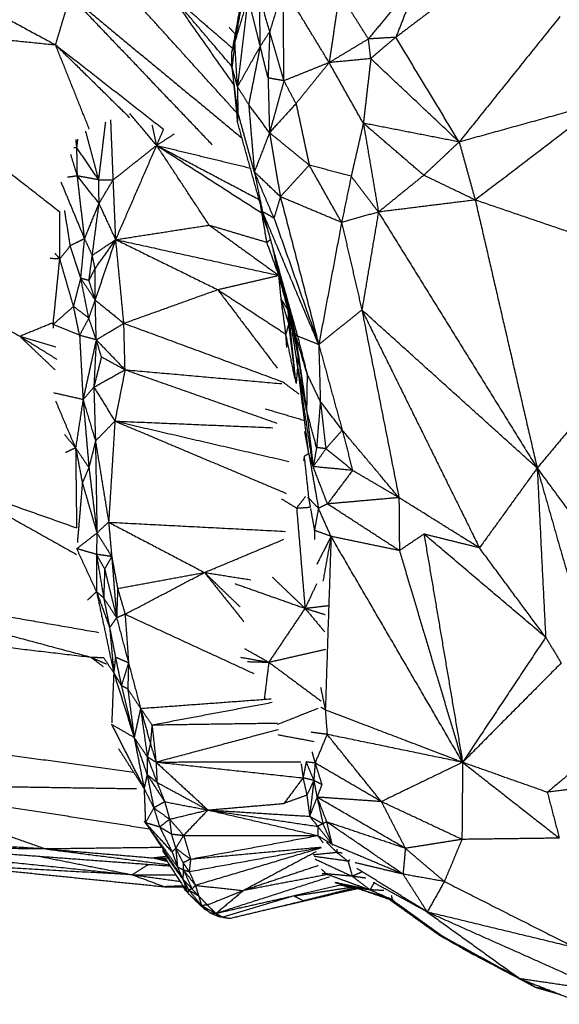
# Model space of a CAD drawing. Header units: millimetres. Extents: x 73 to 109.5, y 0 to 89.7.
# Tile 38 of 83: x 98.4 to 103.6, y 43.5 to 52.9. Entities that reach past the tile are written whole.
import ezdxf

# ---------------------------------------------------------------- set-up
doc = ezdxf.new("R2010")
doc.units = ezdxf.units.MM
doc.header["$MEASUREMENT"] = 0
doc.layers.add('Make2D$visible$lines', color=7, linetype='Continuous', true_color=0x000000)

msp = doc.modelspace()

# ---------------------------------------------------------------- linework, layer by layer
at = {"layer": 'Make2D$visible$lines'}
for points in [[(100.7082, 54.0705), (100.5745, 53.3467), (100.4407, 52.6228)], [(96.7528, 53.7709), (97.7561, 53.2288), (98.7593, 52.6867)], [(100.6288, 53.6127), (100.549, 53.1639), (100.4692, 52.7151)], [(100.4847, 52.0413), (99.8907, 52.6965), (99.2966, 53.3517)], [(102.2388, 53.3504), (101.9913, 53.0466), (101.7438, 52.7428)], [(102.2388, 53.3504), (102.1219, 53.0544), (102.005, 52.7584)], [(100.9303, 53.2386), (100.8661, 53.0252), (100.8018, 52.8118)], [(101.3689, 52.5173), (101.1496, 52.8779), (100.9303, 53.2386)], [(100.9374, 52.3443), (100.9338, 52.7914), (100.9303, 53.2386)], [(98.7593, 52.6867), (98.8291, 52.9194), (98.8988, 53.1521)], [(98.8988, 53.1521), (99.7181, 52.4754), (100.5373, 51.7987)], [(98.8988, 53.1521), (99.5763, 52.4427), (100.2538, 51.7334)], [(99.8561, 53.1662), (100.1514, 52.9106), (100.4467, 52.6551)], [(100.442, 52.4794), (100.149, 52.8228), (99.8561, 53.1662)], [(100.4584, 52.3091), (100.1572, 52.7376), (99.8561, 53.1662)], [(100.5956, 53.1384), (100.5324, 52.9268), (100.4692, 52.7151)], [(100.5956, 53.1384), (100.5449, 52.7134), (100.4942, 52.2883)], [(100.7113, 52.6738), (100.6535, 52.9061), (100.5956, 53.1384)], [(100.7113, 52.6738), (100.7085, 52.9115), (100.7057, 53.1492)], [(100.8018, 52.8118), (100.7537, 52.9805), (100.7057, 53.1492)], [(101.4669, 53.1803), (101.4179, 52.8488), (101.3689, 52.5173)], [(101.7438, 52.7428), (101.6053, 52.9615), (101.4669, 53.1803)], [(102.4627, 53.1047), (102.2339, 52.9315), (102.005, 52.7584)], [(103.5705, 52.957), (103.0898, 52.3588), (102.609, 51.7606)], [(96.4506, 52.9241), (97.6246, 52.0098), (98.7987, 51.0955)], [(96.4506, 52.9241), (97.605, 52.8054), (98.7593, 52.6867)], [(100.4719, 52.7915), (100.4433, 52.8224), (100.4147, 52.8532)], [(100.8018, 52.8118), (100.7566, 52.7428), (100.7113, 52.6738)], [(100.8018, 52.8118), (100.7938, 52.5914), (100.7857, 52.371)], [(100.9374, 52.3443), (100.8696, 52.5781), (100.8018, 52.8118)], [(102.005, 52.7584), (101.8744, 52.7506), (101.7438, 52.7428)], [(102.005, 52.7584), (101.8855, 52.6567), (101.7661, 52.5549)], [(102.609, 51.7606), (102.307, 52.2595), (102.005, 52.7584)], [(99.081, 51.883), (98.9202, 52.2848), (98.7593, 52.6867)], [(98.7593, 52.6867), (99.1117, 52.3403), (99.4641, 51.9939)], [(98.7593, 52.6867), (99.2747, 52.2843), (99.7901, 51.8818)], [(100.4692, 52.7151), (100.455, 52.669), (100.4407, 52.6228)], [(100.4692, 52.7151), (100.4556, 52.5951), (100.4421, 52.4751)], [(100.4942, 52.2883), (100.4817, 52.5017), (100.4692, 52.7151)], [(100.7113, 52.6738), (100.6027, 52.4811), (100.4942, 52.2883)], [(100.7113, 52.6738), (100.6563, 52.3965), (100.6012, 52.1192)], [(100.7857, 52.371), (100.7485, 52.5224), (100.7113, 52.6738)], [(101.7438, 52.7428), (101.5564, 52.63), (101.3689, 52.5173)], [(101.7661, 52.5549), (101.7549, 52.6489), (101.7438, 52.7428)], [(100.442, 52.4794), (100.4414, 52.5511), (100.4407, 52.6228)], [(100.4976, 52.0458), (100.4698, 52.2604), (100.4421, 52.4751)], [(100.4942, 52.2883), (100.4681, 52.3817), (100.4421, 52.4751)], [(101.3674, 52.5167), (101.1524, 52.4305), (100.9374, 52.3443)], [(101.3689, 52.5173), (101.211, 52.3222), (101.0531, 52.1272)], [(101.7661, 52.5549), (101.5675, 52.5361), (101.3689, 52.5173)], [(101.6948, 51.9397), (101.5319, 52.2285), (101.3689, 52.5173)], [(101.7661, 52.5549), (101.7305, 52.2473), (101.6948, 51.9397)], [(102.609, 51.7606), (102.1875, 52.1577), (101.7661, 52.5549)], [(100.4433, 52.4625), (100.4681, 52.2104), (100.4929, 51.9582)], [(100.6012, 52.1192), (100.5477, 52.2038), (100.4942, 52.2883)], [(100.4942, 52.2883), (100.4959, 52.1671), (100.4976, 52.0458)], [(100.7857, 52.371), (100.7928, 52.1101), (100.7999, 51.8491)], [(100.9374, 52.3443), (100.8615, 52.3577), (100.7857, 52.371)], [(100.9374, 52.3443), (100.8686, 52.0967), (100.7999, 51.8491)], [(101.0531, 52.1272), (100.9952, 52.2357), (100.9374, 52.3443)], [(100.6012, 52.1192), (100.6281, 51.7977), (100.6551, 51.4762)], [(100.7999, 51.8491), (100.7006, 51.9841), (100.6012, 52.1192)], [(101.0531, 52.1272), (100.9265, 51.9881), (100.7999, 51.8491)], [(101.0531, 52.1272), (101.116, 51.8335), (101.1789, 51.5398)], [(103.988, 52.1419), (103.2985, 51.9513), (102.609, 51.7606)], [(103.988, 52.1419), (103.3751, 51.6747), (102.7623, 51.2074)], [(99.7237, 51.7284), (99.5951, 51.8809), (99.4665, 52.0334)], [(100.4976, 52.0458), (100.4952, 52.002), (100.4929, 51.9582)], [(100.6551, 51.4762), (100.5763, 51.761), (100.4976, 52.0458)], [(99.1711, 51.3995), (99.2043, 51.6759), (99.2376, 51.9522)], [(99.3094, 51.4006), (99.2979, 51.6859), (99.2864, 51.9712)], [(99.7237, 51.7284), (99.7028, 51.8248), (99.6819, 51.9212)], [(100.7326, 51.0975), (100.6127, 51.5279), (100.4929, 51.9582)], [(101.6948, 51.9397), (101.6369, 51.6868), (101.5789, 51.434)], [(102.609, 51.7606), (102.1519, 51.8501), (101.6948, 51.9397)], [(101.6948, 51.9397), (101.7668, 51.5161), (101.8388, 51.0925)], [(102.2713, 51.4435), (101.9831, 51.6916), (101.6948, 51.9397)], [(99.1711, 51.3995), (99.1091, 51.6316), (99.0471, 51.8637)], [(99.7237, 51.7284), (99.7569, 51.8051), (99.7901, 51.8818)], [(99.7237, 51.7284), (99.8074, 51.7831), (99.8911, 51.8379)], [(100.7999, 51.8491), (100.7275, 51.6626), (100.6551, 51.4762)], [(100.7999, 51.8491), (100.8517, 51.5437), (100.9035, 51.2383)], [(101.1787, 51.5399), (100.9893, 51.6945), (100.7999, 51.8491)], [(98.9625, 51.706), (98.9585, 51.7446), (98.9544, 51.7832)], [(98.9625, 51.706), (98.967, 51.7462), (98.9714, 51.7864)], [(99.3094, 51.4006), (99.5166, 51.5645), (99.7237, 51.7284)], [(99.3337, 50.8301), (99.5287, 51.2792), (99.7237, 51.7284)], [(99.7237, 51.7284), (100.2121, 51.4705), (100.7005, 51.2127)], [(99.7237, 51.7284), (100.1705, 51.6201), (100.6172, 51.5118)], [(99.7237, 51.7284), (100.2255, 51.4058), (100.7273, 51.0833)], [(100.2241, 50.9682), (99.9739, 51.3483), (99.7237, 51.7284)], [(102.609, 51.7606), (102.4401, 51.6021), (102.2713, 51.4435)], [(102.609, 51.7606), (102.6857, 51.484), (102.7623, 51.2074)], [(98.9673, 51.4369), (98.9359, 51.5392), (98.9045, 51.6415)], [(98.9625, 51.706), (98.9486, 51.7052), (98.9347, 51.7043)], [(98.9673, 51.4369), (98.9649, 51.5715), (98.9625, 51.706)], [(99.1711, 51.3995), (99.0668, 51.5528), (98.9625, 51.706)], [(101.1787, 51.5396), (101.0411, 51.389), (100.9035, 51.2383)], [(101.4876, 50.9937), (101.3332, 51.2667), (101.1789, 51.5398)], [(101.5789, 51.434), (101.3789, 51.4869), (101.1789, 51.5398)], [(98.9673, 51.4369), (98.9201, 51.4304), (98.8729, 51.4238)], [(99.1711, 51.3995), (99.0692, 51.4182), (98.9673, 51.4369)], [(99.1743, 51.1751), (99.0708, 51.306), (98.9673, 51.4369)], [(99.0362, 50.839), (99.0017, 51.138), (98.9673, 51.4369)], [(100.6551, 51.4762), (100.6938, 51.2868), (100.7326, 51.0975)], [(100.8427, 51.035), (100.7489, 51.2556), (100.6551, 51.4762)], [(100.9035, 51.2383), (100.7793, 51.3572), (100.6551, 51.4762)], [(102.2713, 51.4435), (102.0551, 51.268), (101.8388, 51.0925)], [(102.7623, 51.2074), (102.5168, 51.3255), (102.2713, 51.4435)], [(99.0362, 50.839), (98.9244, 51.1086), (98.8127, 51.3783)], [(99.1711, 51.3995), (99.2402, 51.4001), (99.3094, 51.4006)], [(99.1743, 51.1751), (99.1727, 51.2873), (99.1711, 51.3995)], [(99.1743, 51.1751), (99.2418, 51.2879), (99.3094, 51.4006)], [(99.3337, 50.8301), (99.3216, 51.1154), (99.3094, 51.4006)], [(101.5789, 51.434), (101.5333, 51.2138), (101.4876, 50.9937)], [(101.8388, 51.0925), (101.7089, 51.2633), (101.5789, 51.434)], [(96.0432, 51.2219), (97.2301, 50.5659), (98.4169, 49.9098)], [(99.0362, 50.839), (99.1052, 51.007), (99.1743, 51.1751)], [(99.1095, 50.6809), (99.1419, 50.928), (99.1743, 51.1751)], [(99.3337, 50.8301), (99.254, 51.0026), (99.1743, 51.1751)], [(100.7273, 51.0833), (100.7211, 51.1212), (100.7148, 51.1592)], [(100.9035, 51.2383), (100.8731, 51.1366), (100.8427, 51.035)], [(100.9035, 51.2383), (101.0866, 50.5337), (101.2696, 49.829)], [(101.4876, 50.9937), (101.1955, 51.116), (100.9035, 51.2383)], [(102.7623, 51.2074), (102.3006, 51.15), (101.8388, 51.0925)], [(102.7623, 51.2074), (103.0576, 49.9299), (103.3528, 48.6523)], [(104.8841, 50.4829), (103.8232, 50.8452), (102.7623, 51.2074)], [(98.7995, 50.6475), (98.7991, 50.8715), (98.7987, 51.0955)], [(98.8998, 50.772), (98.8733, 50.9392), (98.8467, 51.1065)], [(100.7746, 50.8049), (100.751, 50.9441), (100.7273, 51.0833)], [(100.7745, 50.9464), (100.7509, 51.0149), (100.7273, 51.0833)], [(100.7379, 51.0788), (100.7326, 51.081), (100.7273, 51.0833)], [(100.8427, 51.035), (100.7877, 51.0662), (100.7326, 51.0975)], [(100.7326, 51.0975), (100.8997, 50.5038), (101.0669, 49.9102)], [(101.2696, 49.829), (101.0011, 50.4633), (100.7326, 51.0975)], [(101.8388, 51.0925), (101.6632, 51.0431), (101.4876, 50.9937)], [(101.8388, 51.0925), (101.7598, 50.6259), (101.6808, 50.1594)], [(101.8388, 51.0925), (102.5958, 49.8724), (103.3528, 48.6523)], [(99.3337, 50.8301), (99.7789, 50.8991), (100.2241, 50.9682)], [(100.2241, 50.9682), (100.4994, 50.8866), (100.7746, 50.8049)], [(100.2241, 50.9682), (100.5567, 50.7284), (100.8893, 50.4885)], [(100.8427, 51.035), (101.0562, 50.432), (101.2696, 49.829)], [(101.4876, 50.9937), (101.3786, 50.4113), (101.2696, 49.829)], [(101.4876, 50.9937), (101.5842, 50.5765), (101.6808, 50.1594)], [(99.0362, 50.839), (98.968, 50.8055), (98.8998, 50.772)], [(99.0001, 50.4607), (99.0181, 50.6499), (99.0362, 50.839)], [(99.1095, 50.6809), (99.0728, 50.76), (99.0362, 50.839)], [(99.1095, 50.6809), (99.2216, 50.7555), (99.3337, 50.8301)], [(99.1357, 50.5528), (99.2347, 50.6915), (99.3337, 50.8301)], [(99.1377, 50.2537), (99.2357, 50.5419), (99.3337, 50.8301)], [(99.3337, 50.8301), (100.1115, 50.6593), (100.8893, 50.4885)], [(99.3337, 50.8301), (99.8198, 50.5916), (100.3059, 50.3532)], [(99.4106, 50.0322), (99.3722, 50.4311), (99.3337, 50.8301)], [(100.7746, 50.8049), (100.7913, 50.8173), (100.808, 50.8297)], [(100.8893, 50.4885), (100.832, 50.6467), (100.7746, 50.8049)], [(98.7995, 50.6475), (98.7765, 50.6725), (98.7535, 50.6975)], [(98.8998, 50.772), (98.8496, 50.7097), (98.7995, 50.6475)], [(99.0001, 50.4607), (98.9499, 50.6163), (98.8998, 50.772)], [(100.8893, 50.4885), (100.8628, 50.609), (100.8362, 50.7294)], [(98.7995, 50.6475), (98.7532, 50.6481), (98.7069, 50.6487)], [(98.7361, 50.0216), (98.7678, 50.3346), (98.7995, 50.6475)], [(98.9309, 50.1925), (98.8652, 50.42), (98.7995, 50.6475)], [(99.0779, 50.44), (99.0937, 50.5605), (99.1095, 50.6809)], [(99.1357, 50.5528), (99.1226, 50.6169), (99.1095, 50.6809)], [(100.9749, 50.1703), (100.9146, 50.4178), (100.8543, 50.6653)], [(99.0779, 50.44), (99.1067, 50.4963), (99.1356, 50.5526)], [(99.1377, 50.2537), (99.1367, 50.4032), (99.1357, 50.5527)], [(98.9309, 50.1925), (98.9655, 50.3266), (99.0001, 50.4607)], [(99.1377, 50.2537), (99.0689, 50.3572), (99.0001, 50.4607)], [(99.0765, 50.0821), (99.0383, 50.2714), (99.0001, 50.4607)], [(99.0779, 50.44), (99.039, 50.4504), (99.0001, 50.4607)], [(99.1377, 50.2537), (99.1078, 50.3469), (99.0779, 50.44)], [(100.3059, 50.3532), (100.5976, 50.4208), (100.8893, 50.4885)], [(100.9786, 50.1548), (100.934, 50.3217), (100.8893, 50.4885)], [(100.9109, 50.2644), (100.9001, 50.3765), (100.8893, 50.4885)], [(104.8841, 50.4829), (104.1185, 49.5676), (103.3528, 48.6523)], [(99.4106, 50.0322), (99.8583, 50.1927), (100.3059, 50.3532)], [(100.3059, 50.3532), (100.631, 50.1409), (100.9562, 49.9286)], [(100.3059, 50.3532), (100.5901, 49.9782), (100.8744, 49.6032)], [(100.9786, 50.1548), (100.9551, 50.2728), (100.9316, 50.3907)], [(99.0765, 50.0821), (99.1071, 50.1679), (99.1377, 50.2537)], [(99.147, 49.8747), (99.1423, 50.0642), (99.1377, 50.2537)], [(99.1377, 50.2537), (99.2742, 50.1429), (99.4106, 50.0322)], [(100.9835, 50.0314), (100.9472, 50.1479), (100.9109, 50.2644)], [(100.9562, 49.9286), (100.9335, 50.0965), (100.9109, 50.2644)], [(100.9786, 50.1548), (100.9448, 50.2096), (100.9109, 50.2644)], [(100.9701, 50.2525), (100.9744, 50.2036), (100.9786, 50.1548)], [(101.0522, 49.4666), (101.0114, 49.8596), (100.9705, 50.2525)], [(101.068, 49.629), (101.0207, 49.9356), (100.9734, 50.2422)], [(101.0707, 49.7385), (101.0241, 49.9831), (100.9775, 50.2277)], [(98.9309, 50.1925), (98.8335, 50.1071), (98.7361, 50.0216)], [(99.0765, 50.0821), (99.0037, 50.1373), (98.9309, 50.1925)], [(98.9881, 49.9177), (98.9595, 50.0551), (98.9309, 50.1925)], [(100.9835, 50.0314), (100.9811, 50.0931), (100.9786, 50.1548)], [(101.0166, 49.8), (100.9976, 49.9774), (100.9786, 50.1548)], [(101.0443, 49.935), (101.0148, 50.0674), (100.9853, 50.1999)], [(101.6808, 50.1594), (101.4752, 49.9942), (101.2696, 49.829)], [(101.6808, 50.1594), (101.8577, 49.2649), (102.0345, 48.3704)], [(101.6808, 50.1594), (102.2417, 49.0254), (102.8027, 47.8914)], [(103.3528, 48.6523), (102.5168, 49.4058), (101.6808, 50.1594)], [(98.4169, 49.9098), (98.5739, 49.9738), (98.7309, 50.0378)], [(98.7361, 50.0216), (98.7323, 50.0256), (98.7285, 50.0296)], [(99.0765, 50.0821), (99.0323, 49.9999), (98.9881, 49.9177)], [(99.147, 49.8747), (99.1117, 49.9784), (99.0765, 50.0821)], [(99.147, 49.8747), (99.2788, 49.9534), (99.4106, 50.0322)], [(99.4222, 49.5895), (99.4164, 49.8109), (99.4106, 50.0322)], [(99.4106, 50.0322), (100.1658, 49.754), (100.921, 49.4758)], [(100.9835, 50.0314), (100.9698, 49.98), (100.9562, 49.9286)], [(101.0507, 49.4777), (101.0171, 49.7546), (100.9835, 50.0314)], [(98.7361, 50.0216), (98.7349, 50.0216), (98.7337, 50.0216)], [(98.7361, 50.0216), (98.7359, 50.0038), (98.7357, 49.9859)], [(98.9881, 49.9177), (98.8621, 49.9697), (98.7361, 50.0216)], [(101.0669, 49.9102), (101.0556, 49.9226), (101.0443, 49.935)], [(101.0443, 49.935), (101.099, 49.5696), (101.1536, 49.2042)], [(101.1586, 49.5492), (101.1014, 49.7421), (101.0443, 49.935)], [(98.4169, 49.9098), (98.589, 49.8589), (98.761, 49.808)], [(98.4169, 49.9098), (98.5939, 49.7999), (98.771, 49.69)], [(98.4169, 49.9098), (98.5851, 49.7495), (98.7533, 49.5891)], [(98.9881, 49.9177), (99.0046, 49.6124), (99.0211, 49.3071)], [(99.147, 49.8747), (99.0676, 49.8962), (98.9881, 49.9177)], [(99.147, 49.8747), (99.0841, 49.59), (99.0212, 49.3052)], [(99.147, 49.8747), (99.1356, 49.6493), (99.1243, 49.424)], [(99.1967, 49.7127), (99.1719, 49.7937), (99.147, 49.8747)], [(99.147, 49.8747), (99.2846, 49.7321), (99.4222, 49.5895)], [(100.9653, 49.8002), (100.9608, 49.8644), (100.9562, 49.9286)], [(101.0434, 49.5028), (100.9998, 49.7157), (100.9562, 49.9286)], [(101.0497, 49.895), (101.0602, 49.8168), (101.0707, 49.7385)], [(101.0669, 49.9102), (101.1127, 49.7297), (101.1586, 49.5492)], [(101.2696, 49.829), (101.1683, 49.8696), (101.0669, 49.9102)], [(101.0183, 49.7839), (101.0176, 49.7902), (101.0169, 49.7965)], [(101.2696, 49.829), (101.3816, 49.4216), (101.4936, 49.0141)], [(101.2696, 49.829), (101.2771, 49.5588), (101.2845, 49.2885)], [(99.1967, 49.7127), (99.1605, 49.5684), (99.1243, 49.424)], [(99.1967, 49.7127), (99.3095, 49.6511), (99.4222, 49.5895)], [(101.0706, 49.7347), (101.0693, 49.6819), (101.068, 49.629)], [(101.1364, 49.3153), (101.1035, 49.5269), (101.0707, 49.7385)], [(99.1243, 49.424), (99.2732, 49.5068), (99.4222, 49.5895)], [(99.4222, 49.5895), (99.3737, 49.3448), (99.3252, 49.1)], [(99.4222, 49.5895), (100.1698, 49.5232), (100.9174, 49.4568)], [(99.4222, 49.5895), (100.1455, 49.3356), (100.8688, 49.0817)], [(101.068, 49.629), (101.061, 49.5437), (101.0541, 49.4584)], [(101.2161, 48.6695), (101.142, 49.1493), (101.068, 49.629)], [(101.1536, 49.2042), (101.1108, 49.4166), (101.068, 49.629)], [(101.1746, 48.7912), (101.1213, 49.2101), (101.068, 49.629)], [(100.9213, 49.4774), (101.0002, 49.4182), (101.079, 49.359)], [(101.1586, 49.5492), (101.1561, 49.3767), (101.1536, 49.2042)], [(101.2845, 49.2885), (101.2216, 49.4188), (101.1586, 49.5492)], [(99.1243, 49.424), (99.0727, 49.3646), (99.0212, 49.3052)], [(99.1243, 49.424), (99.1319, 49.1667), (99.1396, 48.9093)], [(99.1243, 49.424), (99.2248, 49.262), (99.3252, 49.1)], [(99.0212, 49.3052), (98.8815, 49.3367), (98.7417, 49.3681)], [(98.9505, 48.8451), (98.8561, 49.0676), (98.7618, 49.2901)], [(99.0212, 49.3052), (98.9858, 49.0752), (98.9505, 48.8451)], [(99.0212, 49.3052), (99.0804, 49.1073), (99.1396, 48.9093)], [(99.0212, 49.3052), (99.0493, 48.981), (99.0774, 48.6567)], [(101.2842, 49.2841), (101.2666, 49.0661), (101.2491, 48.8481)], [(101.2845, 49.2885), (101.3109, 49.0626), (101.3372, 48.8367)], [(101.4936, 49.0141), (101.3891, 49.1513), (101.2845, 49.2885)], [(100.7591, 49.2172), (100.9468, 49.1617), (101.1345, 49.1062)], [(101.2491, 48.8481), (101.2014, 49.0262), (101.1536, 49.2042)], [(101.1536, 49.2042), (101.1851, 48.935), (101.2167, 48.6657)], [(99.3252, 49.1), (99.2324, 49.0047), (99.1396, 48.9093)], [(99.3252, 49.1), (99.2954, 48.6181), (99.2655, 48.1362)], [(99.3252, 49.1), (100.155, 48.9077), (100.9848, 48.7153)], [(99.3252, 49.1), (100.1427, 48.7556), (100.9602, 48.4112)], [(99.3252, 49.1), (100.0788, 49.0686), (100.8323, 49.0372)], [(101.1746, 48.7912), (101.1554, 48.8962), (101.1362, 49.0011)], [(101.4936, 49.0141), (101.4154, 48.9254), (101.3372, 48.8367)], [(101.4936, 49.0141), (101.5426, 48.8221), (101.5916, 48.63)], [(102.0345, 48.3704), (101.7641, 48.6922), (101.4936, 49.0141)], [(98.9505, 48.8451), (98.8968, 48.9093), (98.8431, 48.9735)], [(99.1396, 48.9093), (99.1085, 48.783), (99.0774, 48.6567)], [(99.1396, 48.9093), (99.1468, 48.4711), (99.1541, 48.033)], [(99.1396, 48.9093), (99.2025, 48.5228), (99.2655, 48.1362)], [(98.9505, 48.8451), (98.9024, 48.8225), (98.8543, 48.7998)], [(98.9505, 48.8451), (98.9826, 48.6781), (99.0147, 48.511)], [(99.0774, 48.6567), (99.0139, 48.7509), (98.9505, 48.8451)], [(98.9505, 48.8451), (98.9551, 48.464), (98.9597, 48.0829)], [(101.2491, 48.8481), (101.2329, 48.7569), (101.2167, 48.6657)], [(101.3372, 48.8367), (101.2769, 48.7512), (101.2167, 48.6657)], [(101.3372, 48.8367), (101.2932, 48.8424), (101.2491, 48.8481)], [(101.5916, 48.63), (101.4644, 48.7334), (101.3372, 48.8367)], [(101.1305, 48.7629), (101.128, 48.7427), (101.1255, 48.7225)], [(101.1746, 48.7912), (101.1525, 48.777), (101.1305, 48.7629)], [(101.1305, 48.7629), (101.1516, 48.5653), (101.1727, 48.3678)], [(101.2154, 48.6693), (101.195, 48.7303), (101.1746, 48.7912)], [(101.1746, 48.7912), (101.2205, 48.53), (101.2665, 48.2688)], [(99.0774, 48.6567), (99.046, 48.5838), (99.0147, 48.511)], [(99.0774, 48.6567), (99.1158, 48.3448), (99.1541, 48.033)], [(101.3528, 48.3102), (101.2847, 48.488), (101.2167, 48.6657)], [(101.5916, 48.63), (101.4041, 48.6479), (101.2167, 48.6657)], [(101.5916, 48.63), (101.4722, 48.4701), (101.3528, 48.3102)], [(102.0345, 48.3704), (101.813, 48.5002), (101.5916, 48.63)], [(103.3528, 48.6523), (103.0777, 48.2718), (102.8027, 47.8914)], [(103.3528, 48.6523), (103.3933, 47.8459), (103.4338, 47.0395)], [(103.3528, 48.6523), (103.5846, 47.8425), (103.8165, 47.0328)], [(103.3528, 48.6523), (103.8243, 48.0117), (104.2959, 47.3712)], [(97.7378, 48.5135), (98.3487, 48.1713), (98.9596, 47.829)], [(97.7378, 48.5135), (98.3487, 48.2982), (98.9597, 48.0829)], [(99.0147, 48.511), (98.9908, 48.2261), (98.967, 47.9412)], [(99.0147, 48.511), (99.0844, 48.272), (99.1541, 48.033)], [(100.9141, 48.3597), (100.986, 48.315), (101.058, 48.2704)], [(101.058, 48.2704), (101.1008, 48.3258), (101.1437, 48.3812)], [(101.1727, 48.3678), (101.1678, 48.3674), (101.1629, 48.367)], [(101.1727, 48.3678), (101.1807, 48.3236), (101.1887, 48.2794)], [(101.2665, 48.2688), (101.2196, 48.3183), (101.1727, 48.3678)], [(102.0345, 48.3704), (101.6936, 48.3403), (101.3528, 48.3102)], [(102.0345, 48.3704), (102.0367, 48.1178), (102.039, 47.8653)], [(102.8027, 47.8914), (102.4186, 48.1309), (102.0345, 48.3704)], [(101.058, 48.2704), (101.1233, 48.2749), (101.1887, 48.2794)], [(101.058, 48.2704), (101.0984, 47.7927), (101.1387, 47.315)], [(101.1911, 48.2661), (101.2098, 48.1622), (101.2285, 48.0583)], [(101.2665, 48.2688), (101.2475, 48.1636), (101.2285, 48.0583)], [(101.3528, 48.3102), (101.3096, 48.2895), (101.2665, 48.2688)], [(101.3868, 48.0012), (101.3267, 48.135), (101.2665, 48.2688)], [(102.039, 47.8653), (101.6959, 48.0877), (101.3528, 48.3102)], [(99.2655, 48.1362), (99.2098, 48.0846), (99.1541, 48.033)], [(99.2655, 48.1362), (99.28, 47.9725), (99.2946, 47.8087)], [(99.2655, 48.1362), (99.7226, 47.8965), (100.1797, 47.6567)], [(99.2655, 48.1362), (100.1085, 48.0925), (100.9516, 48.0489)], [(101.2285, 48.0583), (101.2254, 48.0594), (101.2222, 48.0605)], [(101.2285, 48.0583), (101.2286, 48.015), (101.2286, 47.9716)], [(101.3868, 48.0012), (101.3077, 48.0298), (101.2285, 48.0583)], [(99.1541, 48.033), (99.0581, 47.9581), (98.9622, 47.8833)], [(99.1541, 48.033), (99.1513, 47.9312), (99.1485, 47.8295)], [(99.1541, 48.033), (99.2243, 47.9208), (99.2946, 47.8087)], [(100.1797, 47.6567), (100.5584, 47.815), (100.937, 47.9733)], [(101.3868, 48.0012), (101.3193, 47.8678), (101.2517, 47.7344)], [(101.3868, 48.0012), (101.3481, 47.7871), (101.3094, 47.5729)], [(101.3868, 48.0012), (101.3595, 47.1739), (101.3322, 46.3466)], [(102.039, 47.8653), (101.7129, 47.9332), (101.3868, 48.0012)], [(102.6417, 45.8469), (102.0143, 46.9241), (101.3868, 48.0012)], [(102.273, 48.0228), (102.156, 47.944), (102.039, 47.8653)], [(102.8027, 47.8914), (102.5378, 47.9571), (102.273, 48.0228)], [(103.4338, 47.0395), (102.8534, 47.5311), (102.273, 48.0228)], [(102.273, 48.0228), (102.4573, 46.9349), (102.6417, 45.8469)], [(99.1485, 47.8295), (99.0553, 47.8564), (98.9622, 47.8833)], [(99.1498, 47.474), (99.056, 47.6786), (98.9622, 47.8833)], [(103.4338, 47.0395), (103.1183, 47.4655), (102.8027, 47.8914)], [(99.1485, 47.8295), (99.1878, 47.7596), (99.2272, 47.6897)], [(99.1485, 47.8295), (99.1833, 47.6219), (99.2182, 47.4143)], [(99.2946, 47.8087), (99.2215, 47.8191), (99.1485, 47.8295)], [(99.1485, 47.8295), (99.1491, 47.6517), (99.1498, 47.474)], [(99.2946, 47.8087), (99.2609, 47.7492), (99.2272, 47.6897)], [(99.2946, 47.8087), (99.3228, 47.6568), (99.3511, 47.5049)], [(99.2946, 47.8087), (99.318, 47.5168), (99.3415, 47.2249)], [(102.039, 47.8653), (102.3403, 46.8561), (102.6417, 45.8469)], [(99.2272, 47.6897), (99.2227, 47.552), (99.2182, 47.4143)], [(99.2272, 47.6897), (99.2843, 47.4573), (99.3415, 47.2249)], [(99.3511, 47.5049), (99.7654, 47.5808), (100.1797, 47.6567)], [(99.4226, 47.2591), (99.8011, 47.4579), (100.1797, 47.6567)], [(100.1797, 47.6567), (100.3677, 47.4218), (100.5557, 47.187)], [(100.1797, 47.6567), (100.3487, 47.4935), (100.5178, 47.3303)], [(100.1797, 47.6567), (100.4004, 47.6222), (100.6211, 47.5876)], [(100.8268, 47.6124), (100.9828, 47.4637), (101.1387, 47.315)], [(96.4262, 47.5658), (97.7609, 47.2077), (99.0956, 46.8496)], [(96.4262, 47.5658), (97.7976, 47.3258), (99.1691, 47.0858)], [(99.3511, 47.5049), (99.3463, 47.3649), (99.3415, 47.2249)], [(99.3511, 47.5049), (99.3868, 47.382), (99.4226, 47.2591)], [(100.4683, 47.5512), (100.8035, 47.4331), (101.1387, 47.315)], [(101.249, 47.5477), (101.1939, 47.4313), (101.1387, 47.315)], [(99.1498, 47.474), (99.1063, 47.433), (99.0629, 47.392)], [(99.2182, 47.4143), (99.184, 47.4441), (99.1498, 47.474)], [(99.1498, 47.474), (99.2123, 47.3028), (99.2749, 47.1316)], [(99.1498, 47.474), (99.2321, 47.0876), (99.3144, 46.7012)], [(99.2182, 47.4143), (99.2465, 47.2729), (99.2749, 47.1316)], [(99.2182, 47.4143), (99.2799, 47.3196), (99.3415, 47.2249)], [(101.1387, 47.315), (100.966, 47.0583), (100.7933, 46.8016)], [(101.1387, 47.315), (101.2511, 47.3285), (101.3634, 47.342)], [(101.1387, 47.315), (101.2347, 47.2853), (101.3307, 47.2556)], [(101.1387, 47.315), (101.2326, 47.2027), (101.3264, 47.0904)], [(99.3415, 47.2249), (99.3082, 47.1782), (99.2749, 47.1316)], [(99.4223, 47.259), (99.3819, 47.2419), (99.3415, 47.2249)], [(99.3415, 47.2249), (99.3983, 47.01), (99.4551, 46.7952)], [(99.4226, 47.2591), (100.0371, 46.9763), (100.6517, 46.6934)], [(99.4226, 47.2587), (99.4388, 47.027), (99.4551, 46.7952)], [(96.2166, 47.1906), (97.6561, 47.0201), (99.0956, 46.8496)], [(99.2749, 47.1316), (99.3025, 46.9902), (99.3302, 46.8489)], [(99.2755, 47.1252), (99.2949, 46.9132), (99.3144, 46.7012)], [(103.4338, 47.0395), (103.0378, 46.4432), (102.6417, 45.8469)], [(103.4338, 47.0395), (103.5081, 46.9169), (103.5824, 46.7943)], [(100.5598, 46.9325), (100.6765, 46.8671), (100.7933, 46.8016)], [(99.0956, 46.8496), (99.1697, 46.8172), (99.2437, 46.7848)], [(99.0956, 46.8496), (99.1563, 46.8479), (99.2169, 46.8462)], [(99.0956, 46.8496), (99.1537, 46.8054), (99.2118, 46.7612)], [(99.3144, 46.7012), (99.2657, 46.7737), (99.2169, 46.8462)], [(99.3302, 46.8489), (99.3223, 46.775), (99.3144, 46.7012)], [(99.3302, 46.8489), (99.3584, 46.7135), (99.3867, 46.5782)], [(99.4551, 46.7952), (99.3926, 46.822), (99.3302, 46.8489)], [(100.5222, 46.8491), (100.6578, 46.8253), (100.7933, 46.8016)], [(100.7933, 46.8016), (101.0649, 46.8636), (101.3365, 46.9255)], [(99.4551, 46.7952), (99.4209, 46.6867), (99.3867, 46.5782)], [(99.4551, 46.7952), (99.4515, 46.6708), (99.4479, 46.5463)], [(99.4551, 46.7952), (99.5125, 46.5782), (99.5699, 46.3611)], [(100.5904, 46.8074), (100.6919, 46.8045), (100.7933, 46.8016)], [(100.7933, 46.8016), (100.7714, 46.6248), (100.7495, 46.448)], [(100.7933, 46.8016), (101.0433, 46.6161), (101.2932, 46.4306)], [(103.5824, 46.7943), (103.112, 46.3206), (102.6417, 45.8469)], [(99.3144, 46.7012), (99.3044, 46.4619), (99.2945, 46.2226)], [(99.3144, 46.7012), (99.3505, 46.6397), (99.3867, 46.5782)], [(99.3144, 46.7012), (99.4109, 46.3945), (99.5075, 46.0878)], [(99.4479, 46.5463), (99.4173, 46.5623), (99.3867, 46.5782)], [(99.3867, 46.5782), (99.4472, 46.3331), (99.5078, 46.0879)], [(101.2868, 46.5646), (101.3095, 46.4556), (101.3322, 46.3466)], [(99.4479, 46.5463), (99.4784, 46.3149), (99.5089, 46.0836)], [(99.4479, 46.5463), (99.5089, 46.4537), (99.5699, 46.3611)], [(99.5699, 46.3611), (100.1921, 46.4069), (100.8143, 46.4527)], [(99.679, 46.2043), (100.2518, 46.3118), (100.8245, 46.4192)], [(101.3322, 46.3466), (101.3117, 46.3593), (101.2913, 46.3721)], [(99.5699, 46.3611), (99.5394, 46.2223), (99.5089, 46.0836)], [(99.5699, 46.3611), (99.6167, 46.1925), (99.6636, 46.0238)], [(99.5699, 46.3611), (99.6244, 46.2827), (99.679, 46.2043)], [(99.5699, 46.3611), (99.602, 46.1304), (99.6342, 45.8997)], [(101.2646, 46.3615), (101.069, 46.2839), (100.8733, 46.2063)], [(101.3322, 46.3466), (101.3408, 46.23), (101.3494, 46.1135)], [(102.6417, 45.8469), (101.9869, 46.0968), (101.3322, 46.3466)], [(99.2939, 46.2078), (99.4489, 45.9023), (99.6039, 45.5967)], [(99.5089, 46.0836), (99.4014, 46.1457), (99.2939, 46.2078)], [(99.679, 46.2043), (99.6713, 46.1141), (99.6636, 46.0238)], [(99.679, 46.2043), (100.2774, 46.2131), (100.8759, 46.2218)], [(99.679, 46.2043), (99.6983, 46.0272), (99.7176, 45.85)], [(96.6043, 46.1551), (98.0539, 45.9541), (99.5035, 45.7531)], [(99.7176, 45.85), (100.3013, 46.0057), (100.885, 46.1615)], [(100.8778, 46.1111), (101.0516, 46.0787), (101.2254, 46.0462)], [(101.3494, 46.1135), (101.2736, 46.1234), (101.1978, 46.1334)], [(101.3494, 46.1135), (101.292, 45.9772), (101.2345, 45.8409)], [(102.6417, 45.8469), (101.9955, 45.9802), (101.3494, 46.1135)], [(101.8665, 45.4726), (101.6079, 45.793), (101.3494, 46.1135)], [(104.0868, 46.093), (103.7682, 45.827), (103.4496, 45.561)], [(99.5089, 46.0836), (99.5564, 45.8401), (99.6039, 45.5967)], [(99.5089, 46.0836), (99.5704, 45.9073), (99.632, 45.731)], [(99.5089, 46.0836), (99.5715, 45.9916), (99.6342, 45.8997)], [(99.6636, 46.0238), (99.6489, 45.9618), (99.6342, 45.8997)], [(99.6636, 46.0238), (99.6906, 45.9369), (99.7176, 45.85)], [(99.3607, 45.9753), (99.4823, 45.786), (99.6039, 45.5967)], [(99.6342, 45.8997), (99.6331, 45.8153), (99.632, 45.731)], [(99.6342, 45.8997), (99.6806, 45.7777), (99.727, 45.6558)], [(99.6342, 45.8997), (99.6759, 45.8749), (99.7176, 45.85)], [(101.2047, 45.9466), (101.2196, 45.8938), (101.2345, 45.8409)], [(99.7176, 45.85), (100.4084, 45.8508), (101.0991, 45.8515)], [(99.7176, 45.85), (99.7223, 45.7529), (99.727, 45.6558)], [(99.7176, 45.85), (100.4186, 45.7747), (101.1196, 45.6993)], [(99.7176, 45.85), (99.9648, 45.6214), (100.2121, 45.3928)], [(101.1016, 45.8333), (101.1106, 45.7663), (101.1196, 45.6993)], [(101.1491, 45.8507), (101.1343, 45.775), (101.1196, 45.6993)], [(101.1491, 45.8507), (101.1856, 45.7627), (101.2222, 45.6746)], [(101.2345, 45.8409), (101.1918, 45.8458), (101.1491, 45.8507)], [(101.2345, 45.8409), (101.2284, 45.7578), (101.2222, 45.6746)], [(101.2345, 45.8409), (101.2668, 45.738), (101.2991, 45.6352)], [(101.8665, 45.4726), (101.5505, 45.6568), (101.2345, 45.8409)], [(102.6417, 45.8469), (102.2541, 45.6598), (101.8665, 45.4726)], [(102.6417, 45.8469), (102.6385, 45.4797), (102.6353, 45.1124)], [(102.6417, 45.8469), (103.103, 45.4856), (103.5643, 45.1243)], [(103.4496, 45.561), (103.0456, 45.704), (102.6417, 45.8469)], [(99.632, 45.731), (99.6179, 45.6638), (99.6039, 45.5967)], [(99.632, 45.731), (99.6795, 45.6934), (99.727, 45.6558)], [(99.632, 45.731), (99.6642, 45.5718), (99.6964, 45.4126)], [(99.632, 45.731), (99.7161, 45.6013), (99.8003, 45.4716)], [(96.9381, 45.6353), (98.234, 45.6159), (99.5299, 45.5964)], [(96.9381, 45.6353), (97.8016, 45.3283), (98.6651, 45.0213)], [(96.9381, 45.6353), (98.2963, 45.4245), (99.6544, 45.2137)], [(99.727, 45.6558), (99.9695, 45.5243), (100.2121, 45.3928)], [(99.727, 45.6558), (99.7637, 45.5637), (99.8003, 45.4716)], [(101.1196, 45.6993), (101.029, 45.5772), (100.9384, 45.4552)], [(101.1196, 45.6993), (101.138, 45.6168), (101.1564, 45.5342)], [(101.2222, 45.6746), (101.1709, 45.687), (101.1196, 45.6993)], [(101.2222, 45.6746), (101.1893, 45.6044), (101.1564, 45.5342)], [(101.2222, 45.6746), (101.2023, 45.5037), (101.1825, 45.3328)], [(101.2991, 45.6352), (101.2607, 45.6549), (101.2222, 45.6746)], [(101.2222, 45.6746), (101.2378, 45.5949), (101.2533, 45.5152)], [(101.2991, 45.6352), (101.2762, 45.5752), (101.2533, 45.5152)], [(104.2493, 45.6694), (103.8495, 45.6152), (103.4496, 45.561)], [(99.6039, 45.5967), (99.6501, 45.5046), (99.6964, 45.4126)], [(99.6039, 45.5953), (99.6102, 45.433), (99.6165, 45.2708)], [(101.1564, 45.5342), (101.0474, 45.4947), (100.9384, 45.4552)], [(101.1564, 45.5342), (101.1694, 45.4335), (101.1825, 45.3328)], [(103.4496, 45.561), (103.5069, 45.3427), (103.5643, 45.1243)], [(99.8003, 45.4716), (99.7484, 45.4421), (99.6964, 45.4126)], [(99.8003, 45.4716), (99.8236, 45.3882), (99.8468, 45.3048)], [(99.8003, 45.4716), (100.0062, 45.4322), (100.2121, 45.3928)], [(100.2121, 45.3928), (100.5752, 45.424), (100.9384, 45.4552)], [(101.2533, 45.5152), (101.2179, 45.424), (101.1825, 45.3328)], [(101.8665, 45.4726), (101.5599, 45.4939), (101.2533, 45.5152)], [(101.2533, 45.5152), (101.2813, 45.3885), (101.3094, 45.2617)], [(102.0957, 45.027), (101.6745, 45.2711), (101.2533, 45.5152)], [(101.2533, 45.5152), (101.2988, 45.3974), (101.3443, 45.2796)], [(101.8665, 45.4726), (101.9811, 45.2498), (102.0957, 45.027)], [(102.6353, 45.1124), (102.2509, 45.2925), (101.8665, 45.4726)], [(99.6964, 45.4126), (99.6564, 45.3417), (99.6165, 45.2708)], [(99.6964, 45.4126), (99.7245, 45.3214), (99.7527, 45.2302)], [(99.6964, 45.4126), (99.7716, 45.3587), (99.8468, 45.3048)], [(99.8468, 45.3048), (100.0294, 45.3488), (100.2121, 45.3928)], [(100.2121, 45.3928), (100.0965, 45.2718), (99.9809, 45.1509)], [(100.2121, 45.3928), (100.736, 45.3145), (101.26, 45.2362)], [(100.2121, 45.3928), (100.6973, 45.3628), (101.1825, 45.3328)], [(100.2121, 45.3928), (100.7364, 45.2709), (101.2607, 45.149)], [(99.6155, 45.2723), (99.6109, 45.2796), (99.6062, 45.2869)], [(99.6104, 45.2848), (99.6131, 45.2786), (99.6158, 45.2724)], [(99.7527, 45.2302), (99.6846, 45.2505), (99.6165, 45.2708)], [(99.8712, 44.993), (99.7438, 45.1319), (99.6165, 45.2708)], [(99.6165, 45.2708), (99.7692, 45.0606), (99.922, 44.8505)], [(99.6165, 45.2708), (99.7947, 45.0024), (99.973, 44.734)], [(99.8468, 45.3048), (99.7998, 45.2675), (99.7527, 45.2302)], [(99.8468, 45.3048), (99.8552, 45.2342), (99.8635, 45.1635)], [(99.8468, 45.3048), (99.9139, 45.2279), (99.9809, 45.1509)], [(101.1825, 45.3328), (101.2212, 45.2845), (101.26, 45.2362)], [(101.1825, 45.3328), (101.2459, 45.2973), (101.3094, 45.2617)], [(101.3094, 45.2617), (101.2847, 45.249), (101.26, 45.2362)], [(101.3443, 45.2796), (101.3269, 45.2706), (101.3094, 45.2617)], [(101.3094, 45.2617), (101.3524, 45.1642), (101.3954, 45.0666)], [(102.0957, 45.027), (101.72, 45.1533), (101.3443, 45.2796)], [(102.0736, 44.7809), (101.7089, 45.0302), (101.3443, 45.2796)], [(101.3443, 45.2796), (101.3699, 45.1731), (101.3954, 45.0666)], [(99.8635, 45.1635), (99.8081, 45.1969), (99.7527, 45.2302)], [(99.7527, 45.2302), (99.8119, 45.1116), (99.8712, 44.9931)], [(99.8635, 45.1635), (99.9222, 45.1572), (99.9809, 45.1509)], [(99.8635, 45.1635), (99.8841, 45.0956), (99.9048, 45.0277)], [(99.9809, 45.1509), (99.9429, 45.0893), (99.9048, 45.0277)], [(99.9809, 45.1509), (100.0142, 45.0379), (100.0474, 44.9249)], [(99.9809, 45.1509), (100.62, 45.1499), (101.2592, 45.149)], [(100.0474, 44.9249), (100.6541, 45.0369), (101.2607, 45.149)], [(101.26, 45.2362), (101.2604, 45.1926), (101.2607, 45.149)], [(101.26, 45.2362), (101.3277, 45.1514), (101.3954, 45.0666)], [(101.2607, 45.149), (101.3281, 45.1078), (101.3954, 45.0666)], [(101.2607, 45.149), (101.2861, 45.114), (101.3115, 45.0791)], [(98.6651, 45.0213), (98.0451, 45.0574), (97.4251, 45.0935)], [(101.3439, 45.0843), (101.3935, 45.0359), (101.4431, 44.9874)], [(101.3954, 45.0666), (101.3982, 45.0625), (101.4011, 45.0584)], [(102.0736, 44.7809), (101.7345, 44.9238), (101.3954, 45.0666)], [(102.6353, 45.1124), (102.3655, 45.0697), (102.0957, 45.027)], [(102.6353, 45.1124), (102.5517, 44.9117), (102.468, 44.711)], [(103.5643, 45.1243), (103.0998, 45.1184), (102.6353, 45.1124)], [(98.6511, 45.0214), (98.0819, 45.0273), (97.5127, 45.0332)], [(97.5127, 45.0332), (98.6817, 44.9463), (99.8507, 44.8594)], [(99.7629, 45.035), (99.214, 45.0281), (98.6651, 45.0213)], [(98.6651, 45.0213), (99.2539, 44.9464), (99.8427, 44.8715)], [(98.6651, 45.0213), (99.1819, 44.9785), (99.6986, 44.9356)], [(99.9599, 44.7524), (99.8695, 44.8796), (99.779, 45.0068)], [(99.8712, 44.993), (99.8959, 44.9236), (99.9206, 44.8542)], [(99.9048, 45.0277), (99.8882, 45.0105), (99.8716, 44.9933)], [(99.9048, 45.0277), (99.9761, 44.9763), (100.0474, 44.9249)], [(99.9048, 45.0277), (99.9134, 44.9391), (99.922, 44.8505)], [(99.9048, 45.0277), (99.9402, 44.9582), (99.9757, 44.8888)], [(100.0337, 44.8058), (100.6633, 44.9208), (101.2928, 45.0358)], [(100.0474, 44.9249), (100.6701, 44.9824), (101.2928, 45.0398)], [(101.2929, 45.0308), (100.6934, 44.8523), (100.0939, 44.6738)], [(101.2454, 44.995), (100.899, 44.8101), (100.5526, 44.6253)], [(101.4431, 44.9874), (101.329, 44.9758), (101.2148, 44.9641)], [(101.443, 45.0197), (101.4431, 45.0036), (101.4431, 44.9874)], [(101.492, 44.9817), (101.4676, 44.9846), (101.4431, 44.9874)], [(101.4431, 44.9874), (101.4959, 44.9461), (101.5487, 44.9047)], [(102.0957, 45.027), (102.0846, 44.9039), (102.0736, 44.7809)], [(102.0957, 45.027), (102.2818, 44.869), (102.468, 44.711)], [(97.6934, 44.8736), (98.7464, 44.7675), (99.7995, 44.6614)], [(99.4903, 44.7755), (98.5918, 44.8246), (97.6934, 44.8736)], [(97.991, 44.9297), (98.7406, 44.8526), (99.4903, 44.7755)], [(98.6017, 44.9522), (99.046, 44.8639), (99.4903, 44.7755)], [(99.6493, 44.8744), (99.5698, 44.8249), (99.4903, 44.7755)], [(99.8076, 44.9474), (99.7531, 44.9415), (99.6986, 44.9356)], [(99.6986, 44.9356), (99.7561, 44.9289), (99.8136, 44.9222)], [(99.816, 44.9294), (99.7573, 44.9325), (99.6986, 44.9356)], [(99.6986, 44.9356), (99.7598, 44.9201), (99.8209, 44.9046)], [(99.7389, 44.9302), (99.777, 44.925), (99.8151, 44.9198)], [(99.813, 44.9167), (99.9165, 44.7594), (100.02, 44.6022)], [(100.0474, 44.9249), (100.0115, 44.9068), (99.9757, 44.8888)], [(99.9757, 44.8888), (100.0047, 44.8473), (100.0337, 44.8058)], [(99.9757, 44.8888), (99.977, 44.8555), (99.9783, 44.8222)], [(100.0474, 44.9249), (100.0406, 44.8653), (100.0337, 44.8058)], [(101.5487, 44.9047), (101.3875, 44.9273), (101.2263, 44.9498)], [(101.2329, 44.9261), (101.4113, 44.8435), (101.5897, 44.7608)], [(101.5626, 44.9165), (101.5557, 44.9106), (101.5487, 44.9047)], [(101.5613, 44.9037), (101.555, 44.9042), (101.5487, 44.9047)], [(101.5487, 44.9047), (101.5692, 44.8328), (101.5897, 44.7608)], [(102.0736, 44.7809), (101.8448, 44.8357), (101.6161, 44.8906)], [(99.4903, 44.7755), (99.7187, 44.7442), (99.9471, 44.7129)], [(99.4903, 44.7755), (99.6982, 44.7753), (99.9061, 44.7751)], [(99.4903, 44.7755), (99.6449, 44.7185), (99.7995, 44.6614)], [(99.922, 44.8505), (99.9475, 44.7922), (99.973, 44.734)], [(99.922, 44.8505), (99.9501, 44.8363), (99.9783, 44.8222)], [(99.9783, 44.8222), (99.9757, 44.7781), (99.973, 44.734)], [(99.9783, 44.8222), (100.006, 44.814), (100.0337, 44.8058)], [(99.9783, 44.8222), (100.0361, 44.748), (100.0939, 44.6738)], [(99.9783, 44.8222), (100.0196, 44.7312), (100.0609, 44.6402)], [(100.0337, 44.8058), (100.0638, 44.7398), (100.0939, 44.6738)], [(101.2646, 44.8624), (100.9086, 44.7439), (100.5526, 44.6253)], [(101.349, 44.7763), (100.9508, 44.7008), (100.5526, 44.6253)], [(101.2966, 44.8275), (101.3188, 44.8058), (101.3409, 44.7841)], [(101.3409, 44.7841), (101.322, 44.7844), (101.303, 44.7848)], [(101.3132, 44.789), (101.3271, 44.7866), (101.3409, 44.7841)], [(101.5897, 44.7608), (101.4653, 44.7725), (101.3409, 44.7841)], [(101.3409, 44.7841), (101.5497, 44.7078), (101.7585, 44.6316)], [(101.3409, 44.7841), (101.345, 44.7802), (101.349, 44.7763)], [(101.6846, 44.8034), (101.6371, 44.7821), (101.5897, 44.7608)], [(102.3043, 44.4201), (101.968, 44.6281), (101.6317, 44.8361)], [(102.468, 44.711), (102.2708, 44.746), (102.0736, 44.7809)], [(102.0736, 44.7809), (102.1889, 44.6005), (102.3043, 44.4201)], [(99.973, 44.734), (100.0169, 44.6871), (100.0609, 44.6402)], [(99.973, 44.734), (100.0011, 44.682), (100.0292, 44.6299)], [(99.973, 44.734), (99.9965, 44.6681), (100.02, 44.6022)], [(101.3723, 44.7537), (100.8312, 44.5796), (100.29, 44.4055)], [(101.4264, 44.7012), (101.5305, 44.6736), (101.6346, 44.646)], [(101.7585, 44.6316), (101.5925, 44.6664), (101.4264, 44.7012)], [(101.5897, 44.7608), (101.6741, 44.6962), (101.7585, 44.6316)], [(101.7193, 44.7432), (101.6545, 44.752), (101.5897, 44.7608)], [(101.7975, 44.6986), (101.778, 44.6651), (101.7585, 44.6316)], [(102.3043, 44.4201), (102.0475, 44.5612), (101.7908, 44.7022)], [(102.468, 44.711), (102.3862, 44.5655), (102.3043, 44.4201)], [(102.468, 44.711), (103.0938, 44.3949), (103.7197, 44.0788)], [(99.9765, 44.6683), (99.888, 44.6648), (99.7995, 44.6614)], [(99.7995, 44.6614), (99.8907, 44.6606), (99.982, 44.6598)], [(99.9757, 44.6604), (99.9857, 44.6442), (99.9957, 44.628)], [(99.9775, 44.6599), (99.9866, 44.6439), (99.9957, 44.628)], [(99.9827, 44.6601), (99.9892, 44.6441), (99.9957, 44.628)], [(100.0085, 44.6196), (100.0021, 44.6238), (99.9957, 44.628)], [(100.0157, 44.6087), (100.0057, 44.6183), (99.9957, 44.628)], [(100.0292, 44.6299), (100.0246, 44.6161), (100.02, 44.6022)], [(100.02, 44.6022), (100.0854, 44.5422), (100.1508, 44.4823)], [(100.02, 44.6022), (100.0827, 44.5406), (100.1454, 44.479)], [(100.0609, 44.6402), (100.045, 44.6351), (100.0292, 44.6299)], [(100.0292, 44.6299), (100.0769, 44.6013), (100.1246, 44.5727)], [(100.0292, 44.6299), (100.09, 44.5561), (100.1508, 44.4823)], [(100.0939, 44.6738), (100.0774, 44.657), (100.0609, 44.6402)], [(100.0609, 44.6402), (100.0927, 44.6065), (100.1246, 44.5727)], [(100.0939, 44.6738), (100.1092, 44.6233), (100.1246, 44.5727)], [(100.0939, 44.6738), (100.3232, 44.6495), (100.5526, 44.6253)], [(100.5526, 44.6253), (100.3805, 44.5557), (100.2084, 44.4862)], [(100.5505, 44.6235), (100.4202, 44.5145), (100.29, 44.4055)], [(100.7336, 44.4341), (101.0605, 44.51), (101.3875, 44.5858)], [(101.477, 44.6754), (101.2554, 44.6244), (101.0338, 44.5735)], [(101.0338, 44.5735), (101.3035, 44.6146), (101.5733, 44.6558)], [(101.6098, 44.6488), (101.367, 44.588), (101.1242, 44.5271)], [(101.642, 44.6427), (101.3831, 44.5849), (101.1242, 44.5271)], [(101.6346, 44.646), (101.5558, 44.6607), (101.477, 44.6754)], [(101.6469, 44.6418), (101.5866, 44.6533), (101.5262, 44.6648)], [(101.7585, 44.6316), (101.6965, 44.6388), (101.6346, 44.646)], [(101.9886, 44.5236), (101.8116, 44.5848), (101.6346, 44.646)], [(101.9701, 44.54), (101.8024, 44.593), (101.6346, 44.646)], [(101.7585, 44.6316), (101.8643, 44.5858), (101.9701, 44.54)], [(101.8888, 44.6247), (101.8236, 44.6282), (101.7585, 44.6316)], [(100.1246, 44.5727), (100.1377, 44.5275), (100.1508, 44.4823)], [(100.1246, 44.5727), (100.1665, 44.5294), (100.2084, 44.4862)], [(101.0338, 44.5735), (100.6619, 44.4895), (100.29, 44.4055)], [(101.0338, 44.5735), (100.6941, 44.4719), (100.3545, 44.3703)], [(100.4214, 44.36), (100.7728, 44.4435), (101.1242, 44.5271)], [(101.0338, 44.5735), (101.079, 44.5503), (101.1242, 44.5271)], [(101.9467, 44.5381), (102.2057, 44.3589), (102.4647, 44.1798)], [(101.9468, 44.5382), (102.179, 44.372), (102.4113, 44.2057)], [(101.9615, 44.5776), (101.9658, 44.5588), (101.9701, 44.54)], [(101.9701, 44.54), (101.9794, 44.5318), (101.9886, 44.5236)], [(101.9883, 44.5232), (102.2265, 44.3515), (102.4647, 44.1798)], [(100.1508, 44.4823), (100.1481, 44.4806), (100.1454, 44.479)], [(100.1454, 44.479), (100.1909, 44.4448), (100.2365, 44.4107)], [(100.2084, 44.4862), (100.1796, 44.4842), (100.1508, 44.4823)], [(100.1508, 44.4823), (100.2204, 44.4439), (100.29, 44.4055)], [(100.1508, 44.4823), (100.1936, 44.4465), (100.2365, 44.4107)], [(100.1872, 44.4424), (100.1754, 44.4539), (100.1636, 44.4653)], [(100.1849, 44.4494), (100.186, 44.4459), (100.1872, 44.4424)], [(100.2159, 44.4262), (100.2015, 44.4343), (100.1872, 44.4424)], [(100.2059, 44.4336), (100.1965, 44.438), (100.1872, 44.4424)], [(100.2084, 44.4862), (100.2492, 44.4458), (100.29, 44.4055)], [(100.2365, 44.4107), (100.2821, 44.3922), (100.3277, 44.3737)], [(100.29, 44.4055), (100.2632, 44.4081), (100.2365, 44.4107)], [(100.29, 44.4055), (100.3088, 44.3896), (100.3277, 44.3737)], [(100.29, 44.4055), (100.3222, 44.3879), (100.3545, 44.3703)], [(104.002, 43.6637), (103.1532, 44.0419), (102.3043, 44.4201)], [(102.3043, 44.4201), (102.7464, 44.1023), (103.1886, 43.7845)], [(103.7197, 44.0788), (103.012, 44.2495), (102.3043, 44.4201)], [(100.3545, 44.3703), (100.3411, 44.372), (100.3277, 44.3737)], [(100.3545, 44.3703), (100.388, 44.3651), (100.4214, 44.36)], [(102.2783, 44.3087), (102.3448, 44.2572), (102.4113, 44.2057)], [(103.335, 43.7023), (102.8731, 43.954), (102.4113, 44.2057)], [(102.4113, 44.2057), (102.5802, 44.109), (102.749, 44.0124)], [(102.4651, 44.1806), (102.4382, 44.1932), (102.4113, 44.2057)], [(103.1886, 43.7845), (102.8267, 43.9821), (102.4647, 44.1798)], [(103.335, 43.7023), (103.042, 43.8574), (102.749, 44.0124)], [(103.1886, 43.7845), (103.5011, 43.6624), (103.8136, 43.5404)], [(104.002, 43.6637), (103.5953, 43.7241), (103.1886, 43.7845)], [(103.2632, 43.7553), (103.2991, 43.7288), (103.335, 43.7023)], [(103.472, 43.6738), (103.4035, 43.6881), (103.335, 43.7023)], [(103.5219, 43.6543), (103.4284, 43.6783), (103.335, 43.7023)], [(103.335, 43.7023), (103.4528, 43.6688), (103.5706, 43.6353)]]:
    msp.add_open_spline(points, degree=2, dxfattribs=at)

doc.saveas('drawing.dxf')
